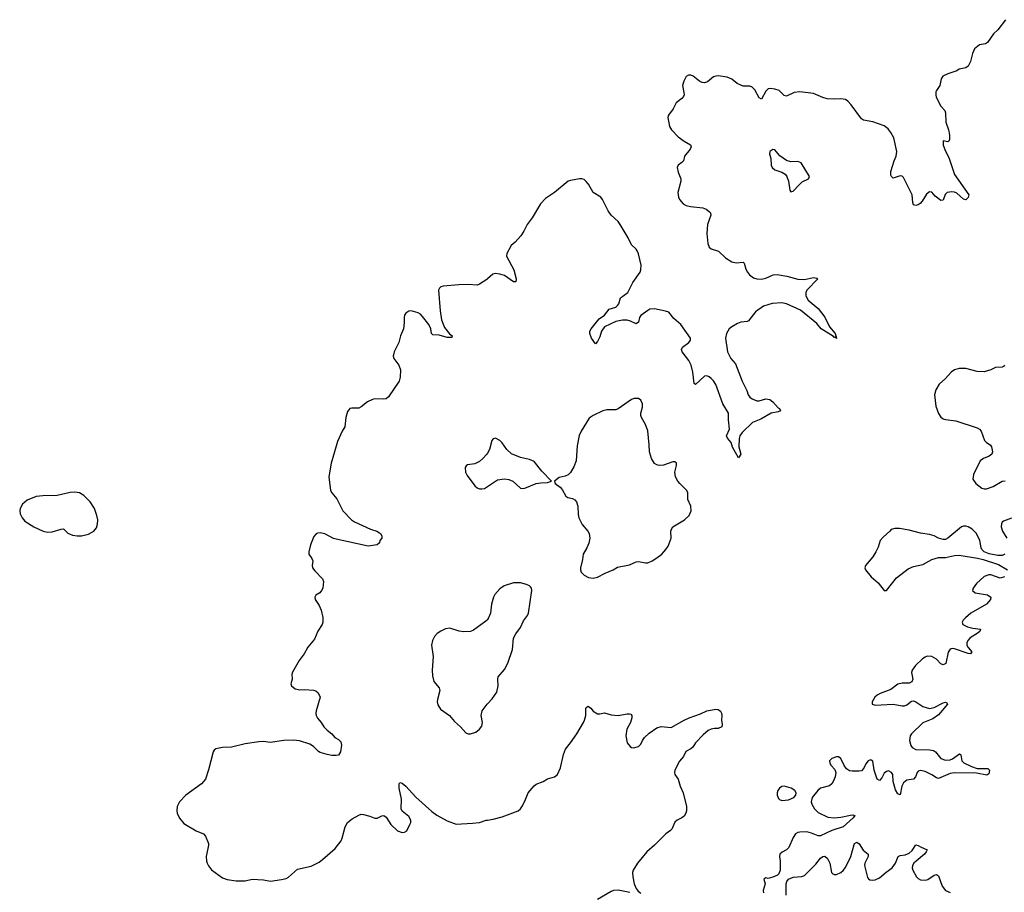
# Model space of a CAD drawing. Header units: inches. Extents: x 1678753 to 1858649, y 384643 to 522370.
# Tile 53 of 91: x 1735885 to 1744548, y 503295 to 510970. Entities that reach past the tile are written whole.
import ezdxf

# ---------------------------------------------------------------- set-up
doc = ezdxf.new("R2010")
doc.units = ezdxf.units.IN
doc.header["$MEASUREMENT"] = 0
for name, color, linetype in [('B7530', 7, 'Continuous'), ('B7540', 7, 'Continuous'), ('B7541', 7, 'Continuous')]:
    doc.layers.add(name, color=color, linetype=linetype)

msp = doc.modelspace()

# ---------------------------------------------------------------- linework, layer by layer
at = {"layer": 'B7530', "color": 6}
for points, elevation in [([(1740000, 508690.9), (1739994.1, 508685.9), (1739930, 508642.7), (1739910, 508635.3), (1739830, 508642), (1739750, 508638), (1739610, 508625.7), (1739590, 508619.1), (1739578.7, 508610), (1739569.3, 508590), (1739583.5, 508410), (1739596, 508330), (1739622.7, 508262.7), (1739666.7, 508206.7), (1739690.2, 508190), (1739686, 508174), (1739645.5, 508174.5), (1739575.5, 508195.5), (1739519.2, 508199.2), (1739508.6, 508208.6), (1739501.8, 508250), (1739483.9, 508290), (1739430, 508360.5), (1739410, 508379.1), (1739390, 508391.1), (1739330, 508409.6), (1739310, 508407.3), (1739282.8, 508390), (1739270.6, 508370), (1739266.6, 508353.4), (1739267.5, 508307.5), (1739260.9, 508250), (1739235.2, 508190), (1739220.2, 508130), (1739179.1, 508050), (1739170.2, 508010), (1739176.2, 507990), (1739220.9, 507930), (1739235.9, 507890), (1739233.4, 507826.6), (1739224.5, 507790), (1739128.5, 507651.5), (1739110, 507635.7), (1739090, 507631.8), (1739010, 507634), (1738990.1, 507629.9), (1738944.4, 507610), (1738890, 507565.1), (1738870, 507554), (1738806.9, 507553.1), (1738790, 507549.6), (1738780.2, 507539.8), (1738770, 507523.7), (1738753.4, 507470), (1738744.6, 507390), (1738721.1, 507350), (1738681.2, 507258.8), (1738653.7, 507170), (1738624.4, 507070), (1738603.8, 506950), (1738619.5, 506830), (1738630.4, 506810), (1738675.8, 506755.8), (1738729.4, 506649.4), (1738804.9, 506570), (1738832.1, 506552.1), (1738970.4, 506490), (1739028.4, 506470), (1739050, 506457.1), (1739059.6, 506450), (1739070.3, 506430), (1739070.3, 506410), (1739054.9, 506390), (1739050.3, 506369.7), (1739030.8, 506350), (1738950, 506340.2), (1738670, 506399.9), (1738647.2, 506407.2), (1738570, 506447.1), (1738530, 506455.5), (1738505.9, 506454.1), (1738492.1, 506447.9), (1738474.2, 506425.8), (1738444.4, 506350), (1738428.7, 506290), (1738428.5, 506270), (1738456.4, 506230), (1738464.4, 506210), (1738457, 506170), (1738461.3, 506150), (1738481.5, 506121.5), (1738550, 506051), (1738558.8, 506030), (1738550.8, 505970), (1738541, 505950), (1738524.7, 505930), (1738490.7, 505909.3), (1738481, 505890), (1738486, 505870), (1738518.7, 505818.7), (1738536.8, 505776.8), (1738552.1, 505712), (1738551, 505670), (1738545.4, 505650), (1738509, 505591), (1738478.9, 505521.1), (1738420.9, 505450), (1738388.4, 505391.6), (1738345.4, 505334.5), (1738284.2, 505230), (1738279, 505210), (1738281.3, 505170), (1738272, 505130), (1738277.6, 505110), (1738310, 505084), (1738350, 505076.9), (1738390, 505078.9), (1738470, 505072.3), (1738490, 505067.6), (1738510.3, 505050), (1738528.2, 505010), (1738492.8, 504890), (1738490.2, 504870), (1738493.7, 504850), (1738505.9, 504825.9), (1738538.3, 504790), (1738560.3, 504750), (1738590, 504720.8), (1738632, 504690), (1738657.7, 504657.7), (1738690, 504640.4), (1738710, 504618), (1738717, 504590), (1738708.2, 504530), (1738690, 504502.7), (1738670, 504497), (1738630, 504499.7), (1738591.7, 504508.3), (1738530, 504525.7), (1738514.3, 504534.3), (1738470, 504576.3), (1738437.4, 504597.4), (1738346.6, 504626.6), (1738293.7, 504633.7), (1738208.7, 504631.3), (1738090, 504613.5), (1738030, 504622.6), (1737990, 504619.9), (1737870, 504600.5), (1737750, 504570.7), (1737670, 504568.2), (1737610, 504555.8), (1737594.8, 504545.2), (1737586, 504530), (1737547.2, 504372.8), (1737520.2, 504290), (1737484.7, 504250), (1737347.7, 504150), (1737291.1, 504090), (1737270.9, 504050), (1737268.2, 504011.8), (1737271.4, 503990), (1737290, 503946.2), (1737330, 503901.6), (1737436.8, 503836.8), (1737503.1, 503810), (1737520.2, 503790), (1737545.6, 503725.6), (1737546.5, 503710), (1737525.6, 503610), (1737528.7, 503570), (1737535, 503550), (1737546.9, 503526.9), (1737573.6, 503493.6), (1737670, 503423.8), (1737710, 503406.8), (1737790, 503394.7), (1737870, 503395.3), (1737930.7, 503409.3), (1738030, 503404.1), (1738091.7, 503391.7), (1738190, 503407.1), (1738230, 503417.3), (1738250, 503429.5), (1738330, 503497.2), (1738450, 503526.2), (1738519.4, 503560.6), (1738550, 503582.4), (1738660.6, 503679.4), (1738713.3, 503746.7), (1738723.4, 503770), (1738750, 503870.4), (1738770, 503907.6), (1738810, 503941.1), (1738870, 503974.9), (1738890, 503981.6), (1738910, 503980.4), (1738965.4, 503965.4), (1739010, 503946), (1739030, 503947.6), (1739070, 503967.6), (1739090.2, 503970.2), (1739110, 503957.1), (1739151.1, 503891.1), (1739210, 503836.5), (1739250, 503822.3), (1739270, 503824.2), (1739290, 503835.8), (1739318.7, 503890), (1739325.4, 503910), (1739325, 503930), (1739310, 503963.1), (1739249.9, 504009.9), (1739241.4, 504030), (1739244.6, 504115.4), (1739222.5, 504210), (1739224.6, 504250), (1739230, 504259.5), (1739250, 504254.8), (1739283, 504230), (1739370, 504131.8), (1739510, 504004.4), (1739554.1, 503974.1), (1739645, 503925), (1739725.6, 503894.4), (1739870, 503902), (1739929.3, 503910), (1739990, 503928.1), (1740000, 503929.8)], 300), ([(1740000, 507157), (1739996, 507150), (1739959.2, 507110), (1739930, 507085.4), (1739890, 507063.2), (1739825.9, 507054.1), (1739813.9, 507046.1), (1739804.7, 507030), (1739807, 506990), (1739820.8, 506960.8), (1739890.8, 506870.8), (1739910, 506853.9), (1739930, 506845), (1739950, 506842.5), (1739973.8, 506846.2), (1740000, 506863.2)], 400), ([(1740000, 505694.4), (1739996.9, 505690), (1739974.2, 505670), (1739878.3, 505601.7), (1739850, 505589.6), (1739790, 505585.3), (1739751.4, 505591.4), (1739670, 505617.4), (1739630, 505612.4), (1739590, 505593.3), (1739557.2, 505570), (1739534.7, 505545.3), (1739517.1, 505510), (1739508.7, 505470), (1739523.5, 505370), (1739515, 505250), (1739518, 505198), (1739529.2, 505149.2), (1739574.4, 505094.4), (1739580.6, 505070), (1739560.4, 504990), (1739558.7, 504970), (1739563.8, 504943.8), (1739587.3, 504907.3), (1739665.5, 504850), (1739710, 504796.3), (1739762.2, 504750), (1739810, 504699), (1739830, 504690.2), (1739850, 504689.2), (1739897.3, 504702.7), (1739929.8, 504730), (1739950, 504754.9), (1739957.3, 504790), (1739946.5, 504850), (1739953, 504890), (1739997.4, 504950), (1740000, 504952.8)], 400)]:
    msp.add_lwpolyline(points, dxfattribs=dict(at, elevation=elevation))
at = {"layer": 'B7530', "color": 6, "elevation": 300}
msp.add_lwpolyline([(1736370, 506813.2), (1736330.7, 506810.7), (1736214.9, 506785.1), (1736090, 506783.5), (1736030, 506776.2), (1735950, 506744.4), (1735910.3, 506710), (1735888.3, 506671.7), (1735885.2, 506650), (1735890, 506622.8), (1735905.7, 506590), (1735930, 506560.4), (1736010, 506508.5), (1736091.9, 506471.9), (1736130, 506463.1), (1736170, 506464.4), (1736250, 506488.4), (1736270, 506490.5), (1736310, 506454.9), (1736350, 506437), (1736390, 506430.3), (1736430, 506430.4), (1736490, 506444.4), (1736538, 506470), (1736559.8, 506500.2), (1736570, 506534), (1736571.5, 506570), (1736565.3, 506610), (1736542.8, 506670), (1736505, 506730), (1736450, 506786.4), (1736410, 506808.8)], close=True, dxfattribs=at)
at = {"layer": 'B7540', "color": 6}
for points, elevation in [([(1741620, 510000), (1741678.4, 509938.4), (1741730, 509902), (1741786.3, 509870), (1741792.9, 509852.9), (1741783.7, 509830), (1741734.8, 509770), (1741725, 509730), (1741710, 509712.8), (1741677.3, 509690), (1741670.2, 509670), (1741679, 509630), (1741701.7, 509570), (1741703, 509550), (1741676.6, 509450), (1741681.5, 509410), (1741690.2, 509390), (1741721.5, 509350), (1741750, 509335), (1741786.7, 509326.7), (1741896.7, 509316.7), (1741924.3, 509304.3), (1741950, 509284.4), (1741962.8, 509270), (1741965.4, 509250), (1741935.4, 509170), (1741931.6, 509090), (1741940.3, 509000.3), (1741950.2, 508970.2), (1741970, 508955.8), (1742033.4, 508933.4), (1742094.4, 508874.4), (1742150, 508841.3), (1742190, 508832.2), (1742250, 508838.3), (1742258.9, 508830), (1742274.6, 508774.6), (1742288.9, 508748.9), (1742306.8, 508726.8), (1742340.9, 508700.9), (1742370.1, 508690.1), (1742411.9, 508688.1), (1742450, 508695.7), (1742515.4, 508724.6), (1742550, 508728.9), (1742633.7, 508713.7), (1742730, 508687.2), (1742790, 508686), (1742870, 508702), (1742898, 508698), (1742908.2, 508690), (1742810.8, 508590), (1742801, 508570), (1742801.2, 508541.2), (1742822.8, 508502.8), (1742911.1, 508431.1), (1742970, 508352.8), (1743009, 508269), (1743058.4, 508210), (1743072.3, 508170), (1743070, 508165.6), (1743056.9, 508176.9), (1743050, 508175.4), (1743043.7, 508183.7), (1742935.4, 508250), (1742899.3, 508299.3), (1742754.1, 508414.1), (1742630, 508471.9), (1742590, 508481), (1742506.1, 508473.9), (1742430, 508450.6), (1742360, 508400), (1742297.6, 508322.4), (1742284.7, 508315.3), (1742230, 508308.3), (1742201, 508299), (1742151.6, 508270), (1742126.8, 508250), (1742103.1, 508210), (1742096, 508170), (1742112.1, 508050), (1742140.9, 507990), (1742182.7, 507942.7), (1742242.7, 507790), (1742283.2, 507710), (1742295, 507670), (1742309.3, 507650), (1742330, 507634.6), (1742370, 507618.3), (1742390, 507617.6), (1742450, 507636.3), (1742484.4, 507630), (1742510, 507610.1), (1742557.1, 507557.1), (1742568.4, 507550), (1742577.3, 507530), (1742558, 507522), (1742496, 507510), (1742404.6, 507455.4), (1742333.6, 507426.4), (1742242, 507338), (1742222, 507310), (1742214.3, 507285.7), (1742213.2, 507213.2), (1742230.1, 507150), (1742210, 507115.6), (1742156.1, 507210), (1742143.6, 507250), (1742113.3, 507290), (1742103.7, 507310), (1742130.4, 507370), (1742119.7, 507450), (1742120.9, 507510), (1742072.6, 507590), (1742010, 507761), (1741990, 507793.3), (1741970, 507814.6), (1741950, 507829.8), (1741930, 507837.7), (1741910, 507834.8), (1741830, 507761), (1741818.8, 507770), (1741807.6, 507870), (1741792.2, 507932.2), (1741772.5, 507972.5), (1741714.1, 508050), (1741706.3, 508070), (1741717.1, 508090), (1741773, 508130), (1741786.1, 508150), (1741785.6, 508170), (1741701.6, 508290), (1741640.9, 508340.9), (1741596.2, 508396.2), (1741567.8, 508407.8), (1741470, 508426.5), (1741430, 508422.9), (1741410, 508413.2), (1741350.4, 508369.6), (1741337.9, 508350), (1741329.6, 508310.4), (1741310, 508295.2), (1741259.4, 508319.4), (1741230, 508328), (1741190, 508326.5), (1741130, 508314.3), (1741028.8, 508270), (1741004.4, 508230), (1740990, 508181.7), (1740970, 508138.4), (1740950, 508118.3), (1740915.9, 508170), (1740901.2, 508210), (1740902.3, 508230), (1740912.1, 508250), (1740982, 508338), (1741031.5, 508370), (1741070, 508425), (1741130, 508442.9), (1741145.1, 508454.9), (1741154.9, 508470), (1741170, 508523.1), (1741235.5, 508570), (1741280.3, 508659.7), (1741344.1, 508750), (1741351.2, 508770), (1741352.2, 508810), (1741330, 508909.7), (1741318.5, 508938.5), (1741310, 508952.6), (1741266.5, 508990), (1741238, 509050), (1741169.4, 509170), (1741150, 509196.4), (1741089.4, 509250), (1741062.1, 509290), (1741012.6, 509390), (1740997.3, 509410), (1740931.5, 509451.5), (1740890, 509522.9), (1740870, 509547.8), (1740850, 509563.2), (1740830, 509570.6), (1740810, 509569.1), (1740730, 509556.8), (1740710, 509548.9), (1740590, 509451), (1740510, 509398.7), (1740467.1, 509350), (1740392.6, 509227.4), (1740348.9, 509170), (1740320.3, 509110), (1740294.9, 509070), (1740245.5, 509014.5), (1740210, 508983.7), (1740170, 508912.3), (1740169.4, 508890), (1740233.5, 508770), (1740253.9, 508690), (1740250, 508665.4), (1740230, 508664.5), (1740150, 508720.1), (1740110, 508732.8), (1740070, 508738.3), (1740048.6, 508731.4), (1740000, 508690.9)], 300), ([(1744055.3, 510000), (1744058.4, 509990), (1744064.5, 509955.5), (1744064.8, 509915.2), (1744058.9, 509901.1), (1744050, 509895.1), (1744010, 509904), (1744010, 509867.7), (1744030, 509813.1), (1744059.4, 509759.4), (1744109.4, 509609.4), (1744234.4, 509430), (1744230, 509405.1), (1744210, 509385), (1744190, 509391.6), (1744130, 509443.1), (1744110, 509452.4), (1744084.7, 509455.3), (1744044, 509450), (1744027.3, 509432.7), (1744010, 509382), (1743990, 509381), (1743939, 509419), (1743910, 509452), (1743890, 509456.2), (1743864.1, 509435.9), (1743825.2, 509374.8), (1743806, 509354), (1743790, 509343), (1743770, 509336.9), (1743750, 509342.4), (1743743.2, 509363.2), (1743738.1, 509430), (1743661.9, 509581.9), (1743650, 509593.8), (1743630, 509596.3), (1743570, 509576.2), (1743555, 509590), (1743550, 509602.9), (1743550, 509634.4), (1743578.2, 509730), (1743595.5, 509770), (1743600.7, 509810), (1743575.5, 509930), (1743550, 509978.6), (1743532.9, 510000)], 300), ([(1744550, 507931.3), (1744541.2, 507918.8), (1744527.5, 507912.5), (1744470, 507911.2), (1744430.4, 507889.6), (1744370, 507872.9), (1744310, 507877.2), (1744210, 507902.6), (1744150, 507900.7), (1744110, 507889.9), (1744079.8, 507870), (1744030, 507815.2), (1743975.1, 507764.9), (1743944.2, 507715.8), (1743932, 507670), (1743944.6, 507570), (1743970, 507506), (1743990, 507473.5), (1744010, 507459.1), (1744030, 507452.8), (1744120.5, 507440.5), (1744310, 507381.7), (1744328.8, 507368.8), (1744343.5, 507350), (1744372.3, 507270), (1744390, 507250.2), (1744422.6, 507230), (1744433.9, 507213.9), (1744443.2, 507170), (1744437.1, 507150), (1744414.4, 507130), (1744364, 507110), (1744336.3, 507090), (1744276.9, 506970), (1744271.4, 506930), (1744296.9, 506890), (1744349.1, 506849.1), (1744370, 506843.2), (1744390, 506843.9), (1744450, 506864.8), (1744530, 506911.5), (1744553.9, 506913.9)], 400), ([(1740000, 506863.2), (1740090, 506921.5), (1740150, 506931.1), (1740190, 506925.5), (1740223.6, 506910), (1740290, 506851), (1740310, 506846), (1740330, 506848.8), (1740430, 506890.2), (1740470, 506897.6), (1740530, 506899.5), (1740564, 506910), (1740478.3, 506998.3), (1740410, 507083.5), (1740370, 507101.1), (1740290, 507119.5), (1740211.4, 507151.4), (1740170, 507188.8), (1740130, 507247.7), (1740110, 507269), (1740070, 507288.1), (1740050, 507284.7), (1740038.2, 507270), (1740018.9, 507190), (1740000, 507157)], 400), ([(1744610, 506585.1), (1744540.8, 506559.2), (1744528.4, 506550), (1744523.2, 506536.8), (1744521.4, 506510), (1744532.1, 506470), (1744569.5, 506410)], 400), ([(1744551.3, 506268.7), (1744530, 506258.6), (1744490, 506256.5), (1744413.2, 506273.2), (1744369.6, 506290), (1744350, 506309.6), (1744343.7, 506323.7), (1744330.9, 506390), (1744302.1, 506450), (1744264.2, 506490), (1744230, 506509.9), (1744210, 506516.1), (1744190, 506516.5), (1744170, 506508.9), (1744050, 506409.8), (1744030, 506398.9), (1744010, 506397), (1743970, 506408.4), (1743930, 506429.9), (1743890, 506442.2), (1743810, 506455.2), (1743710, 506480.7), (1743626.1, 506493.9), (1743584.3, 506495.7), (1743553.4, 506486.6), (1743541.6, 506470), (1743480.5, 506419.5), (1743455, 506390), (1743437.8, 506330), (1743418.5, 506290), (1743390, 506245.3), (1743325.7, 506170), (1743320.3, 506150), (1743327.6, 506130), (1743377.1, 506070), (1743437.9, 506017.9), (1743490, 505950.3), (1743510, 505948.1), (1743598.6, 506061.4), (1743700.5, 506139.5), (1743750, 506162.1), (1743830, 506177.9), (1743910, 506222.3), (1743970, 506240.6), (1744030, 506240.9), (1744110, 506257.9), (1744150, 506259.5), (1744313.1, 506233.1), (1744361.8, 506221.8), (1744496.8, 506176.8), (1744574.9, 506130)], 400), ([(1744550.5, 506070), (1744510, 506057.8), (1744430, 506086.1), (1744410, 506086.5), (1744370, 506072.6), (1744303.2, 506010), (1744273.4, 505970), (1744268.2, 505950), (1744290.2, 505930.3), (1744400.7, 505910), (1744430.2, 505890), (1744426.5, 505870), (1744390.7, 505830), (1744252.9, 505750), (1744205.4, 505710), (1744186.4, 505690), (1744176.3, 505670), (1744182.4, 505650), (1744225.2, 505630), (1744270, 505617), (1744338, 505610), (1744332.8, 505590), (1744309.5, 505570), (1744248.1, 505531.9), (1744225.4, 505510), (1744217.7, 505490), (1744218.4, 505470), (1744228.7, 505448.7), (1744262.2, 505410), (1744250, 505393.7), (1744230, 505395), (1744110, 505436.9), (1744090, 505438.5), (1744070, 505433.6), (1744052.8, 505407.2), (1744032.6, 505307.4), (1744010, 505295.2), (1743990, 505303.6), (1743950, 505346.9), (1743911.3, 505370), (1743870, 505371.5), (1743850, 505363.7), (1743829.2, 505350), (1743765.6, 505290), (1743736.3, 505250), (1743732.1, 505227.9), (1743742.9, 505170), (1743734.9, 505145.1), (1743710, 505135.3), (1743650, 505135.7), (1743610, 505125.6), (1743550, 505079.6), (1743455.7, 505044.3), (1743430.5, 505029.5), (1743409.2, 505010), (1743385.5, 504970), (1743386.4, 504950), (1743410, 504941.6), (1743570, 504949.8), (1743650, 504935), (1743670, 504936.3), (1743690, 504944.6), (1743730, 504976.4), (1743750, 504979.2), (1743770, 504970.4), (1743830, 504929.7), (1743890, 504910.7), (1743930, 504919.1), (1744010, 504961.5), (1744030, 504966.4), (1744041.7, 504961.7), (1744047.2, 504950), (1743970, 504854.9), (1743917.8, 504822.2), (1743830, 504785.9), (1743730.1, 504690), (1743720.3, 504670), (1743714.8, 504630), (1743725.1, 504585.1), (1743736.4, 504570), (1743770, 504551.4), (1743890, 504549.1), (1743923.4, 504543.4), (1743942.7, 504530), (1743990, 504472.7), (1744030, 504457.1), (1744070, 504459.5), (1744091.5, 504468.5), (1744152.4, 504512.4), (1744164.6, 504504.6), (1744174.2, 504450), (1744192.6, 504432.6), (1744260.3, 504400.3), (1744310, 504385.1), (1744403, 504383), (1744417.7, 504370), (1744410, 504338), (1744393.7, 504326.3), (1744302.8, 504342.8), (1744110, 504346.7), (1744070, 504338.7), (1743970, 504296.1), (1743950, 504302.5), (1743909.5, 504329.5), (1743850, 504357.7), (1743810, 504365.7), (1743790, 504359.3), (1743779.8, 504350), (1743766.4, 504310), (1743750, 504290.4), (1743690, 504280.1), (1743661.4, 504258.6), (1743646.1, 504230), (1743630, 504153.3), (1743610, 504162.2), (1743590, 504195.4), (1743570.8, 504270), (1743565.6, 504330), (1743556.4, 504350), (1743530, 504363.2), (1743510, 504358.9), (1743490, 504342.5), (1743470, 504301.6), (1743450, 504279.1), (1743430, 504289.8), (1743401.7, 504370), (1743390, 504448.3), (1743376.9, 504456.9), (1743370, 504459.9), (1743350, 504452.2), (1743330, 504424.7), (1743312.1, 504387.9), (1743290, 504364.5), (1743270, 504359.6), (1743210, 504361.9), (1743184.7, 504364.7), (1743160, 504380), (1743137.4, 504410), (1743110, 504471.9), (1743090, 504486.5), (1743070, 504487), (1743030, 504472.7), (1743010.2, 504450), (1743012.3, 504430), (1743024.5, 504410), (1743056, 504376), (1743065.5, 504350), (1743059.4, 504310), (1743043.1, 504270), (1743031.1, 504248.9), (1743010, 504230.8), (1742931.8, 504210), (1742906.7, 504190), (1742858.2, 504130), (1742848.4, 504091.6), (1742854, 504070), (1742878, 504030), (1742910, 503997.8), (1742996, 503956), (1743051, 503951), (1743110, 503956.6), (1743194.8, 503974.8), (1743215.5, 503975.5), (1743232.4, 503970), (1743219, 503950), (1743130.4, 503869.6), (1743030, 503838.2), (1742930, 503791.7), (1742910, 503792.6), (1742850, 503816), (1742810, 503825.5), (1742750, 503825.4), (1742730, 503821.5), (1742710.2, 503810), (1742690, 503778.5), (1742650.6, 503689.4), (1742630, 503668.3), (1742592.3, 503647.7), (1742573.5, 503630), (1742569.5, 503610), (1742575.4, 503570), (1742575.2, 503490), (1742563.1, 503456.9), (1742552.8, 503447.2), (1742510, 503426.8), (1742470, 503417), (1742450, 503421), (1742432.4, 503410), (1742443.7, 503370), (1742427.1, 503310), (1742430, 503289.1)], 400), ([(1740000, 504952.8), (1740042.5, 504997.5), (1740083.7, 505056.3), (1740096.1, 505110), (1740090.5, 505170), (1740094.5, 505190), (1740150, 505255), (1740179.9, 505310), (1740220.4, 505430), (1740229.5, 505530.5), (1740250.4, 505569.6), (1740290, 505622.8), (1740317.3, 505682.7), (1740352.9, 505730), (1740362.7, 505750), (1740390.7, 505950.7), (1740388, 505970), (1740380.6, 505980.6), (1740370.7, 505990.7), (1740343, 506003), (1740290, 506016.8), (1740230, 506016.3), (1740148.3, 505991.7), (1740110, 505965.3), (1740066.2, 505913.8), (1740053.2, 505890), (1740036.3, 505830), (1740026.4, 505750), (1740011.1, 505710), (1740000, 505694.4)], 400), ([(1740000, 503929.8), (1740050, 503938.2), (1740130, 503959.2), (1740270, 504012.1), (1740291.5, 504028.5), (1740310, 504056.5), (1740336.1, 504110), (1740358.3, 504170), (1740410, 504230.2), (1740430, 504245.2), (1740490, 504270.2), (1740530, 504293.1), (1740591.6, 504310), (1740615.3, 504330), (1740643.5, 504390), (1740670, 504507.3), (1740687.2, 504552.8), (1740731.6, 504608.4), (1740787.6, 504690), (1740845.6, 504790), (1740855.6, 504810), (1740865.6, 504850), (1740867.4, 504912.6), (1740870, 504920.7), (1740887.2, 504932.8), (1740910, 504915.8), (1740929.1, 504889.1), (1740970, 504865.5), (1740990, 504864), (1741030, 504874), (1741090, 504855.3), (1741150, 504850.3), (1741230, 504865.3), (1741250, 504866), (1741261.1, 504861.1), (1741270.3, 504850.3), (1741271.6, 504830), (1741258.5, 504790), (1741228, 504730), (1741219, 504670), (1741230.4, 504610), (1741256.7, 504576.7), (1741268.9, 504568.9), (1741286.7, 504566.7), (1741330, 504578.9), (1741350, 504599), (1741363.2, 504630), (1741383.3, 504656.7), (1741424.1, 504695.9), (1741490, 504740.7), (1741530, 504752.2), (1741615.3, 504744.7), (1741730, 504808.8), (1741776, 504830), (1741875.3, 504864.7), (1741930, 504891.5), (1742010, 504906.8), (1742030, 504904), (1742050, 504887.3), (1742058.7, 504870), (1742061.7, 504850), (1742058.4, 504810), (1742065.3, 504770), (1742062.4, 504750), (1742030, 504735.8), (1741996.5, 504736.5), (1741969.1, 504730.9), (1741943.1, 504716.9), (1741899.1, 504680.9), (1741832, 504610), (1741808.7, 504571.3), (1741790, 504555.6), (1741747.1, 504532.9), (1741724.9, 504490), (1741691.3, 504448.7), (1741648.9, 504370), (1741644.9, 504350), (1741648.2, 504330), (1741678, 504290), (1741696.3, 504230), (1741723, 504170), (1741750.4, 504050.4), (1741752.3, 504012.3), (1741747, 503990), (1741730, 503965.7), (1741710, 503949.8), (1741670, 503928.7), (1741650, 503911.1), (1741621.2, 503850), (1741610, 503837.6), (1741570, 503809.8), (1741471.4, 503710), (1741402.1, 503650), (1741319.3, 503550), (1741282.3, 503490), (1741277, 503470), (1741279.5, 503430), (1741291.6, 503370), (1741308.3, 503328.3), (1741325.9, 503305.9), (1741348.5, 503288.5)], 300), ([(1742629.8, 503270), (1742629.2, 503370), (1742634, 503390), (1742647.9, 503410), (1742690, 503427.9), (1742765.4, 503434.6), (1742790, 503444.1), (1742890, 503542), (1742930, 503595.2), (1742950, 503610.1), (1742970, 503611.9), (1742992.5, 503592.5), (1743011.6, 503550), (1743028.3, 503470), (1743038.6, 503458.6), (1743050, 503451.5), (1743070, 503452), (1743110, 503470.2), (1743130, 503487.2), (1743150, 503513), (1743197.3, 503610), (1743225.3, 503714.7), (1743230, 503723.2), (1743250, 503734.7), (1743270, 503722.2), (1743306.1, 503666.1), (1743350.1, 503630), (1743351.2, 503610), (1743321.3, 503550), (1743318.4, 503530), (1743344.8, 503424.8), (1743352.9, 503412.9), (1743365.9, 503405.9), (1743390, 503401.9), (1743410, 503404.3), (1743450, 503422.4), (1743508.2, 503471.8), (1743561.7, 503510), (1743589, 503550), (1743613.5, 503610), (1743630, 503618.5), (1743674.9, 503625.1), (1743710, 503639.9), (1743737.4, 503662.6), (1743770, 503713.4), (1743790, 503707.4), (1743810, 503694.6), (1743870.2, 503670), (1743861.6, 503650), (1743844.3, 503630), (1743772.1, 503570), (1743752.1, 503550), (1743740.4, 503530), (1743737.9, 503510), (1743742.5, 503490), (1743773.8, 503430), (1743790, 503415.2), (1743810, 503405.4), (1743850, 503401.3), (1743873.5, 503406.5), (1743930, 503446), (1743951.2, 503451.2), (1743970, 503440.4), (1744000.1, 503350), (1744031.6, 503311.6), (1744070, 503292.5)], 400), ([(1741253.1, 503293.1), (1741150, 503315.2), (1741110, 503310.4), (1741090, 503302.1), (1740969.6, 503230.4)], 300)]:
    msp.add_lwpolyline(points, dxfattribs=dict(at, elevation=elevation))
at = {"layer": 'B7540', "color": 6, "elevation": 400}
for points in [[(1742510, 509829.7), (1742485.2, 509810), (1742482.3, 509790), (1742492.6, 509750), (1742496.6, 509690), (1742506.1, 509670), (1742530, 509648.5), (1742590.1, 509630.1), (1742620.1, 509610), (1742634.5, 509590), (1742648.9, 509550), (1742660.2, 509470), (1742670, 509455.3), (1742690, 509461.5), (1742741.4, 509518.6), (1742770, 509543.1), (1742824, 509570), (1742833.2, 509590), (1742760.5, 509710), (1742730, 509721.8), (1742670, 509721.2), (1742630, 509731.7), (1742572.2, 509772.2), (1742530, 509824.7)], [(1741290, 507638.4), (1741266.3, 507630), (1741150, 507546.4), (1741130, 507539.9), (1741050, 507537.2), (1741016.5, 507530), (1740930.1, 507489.9), (1740894.2, 507465.8), (1740824.5, 507350), (1740808, 507312), (1740790, 507222), (1740781.6, 507090), (1740761.8, 507038.2), (1740730, 506988.7), (1740710, 506966), (1740685.4, 506954.6), (1740630, 506942.6), (1740590.7, 506910), (1740596.3, 506890), (1740638.9, 506858.9), (1740657.9, 506837.9), (1740690, 506778.9), (1740708.2, 506768.2), (1740750, 506759.2), (1740770, 506747.2), (1740783.3, 506730), (1740796.8, 506690), (1740798, 506618), (1740804.3, 506590), (1740834, 506530), (1740884.3, 506470), (1740895.9, 506450), (1740901.5, 506410), (1740893.2, 506366.8), (1740875.7, 506324.3), (1740842.7, 506270), (1740838, 506222), (1740819.6, 506150), (1740818.6, 506130), (1740825.4, 506110), (1740850, 506083.2), (1740890, 506063.5), (1740930, 506057.1), (1740970, 506066.4), (1741036.8, 506103.2), (1741105.2, 506130), (1741144.2, 506155.8), (1741250, 506176.2), (1741310, 506202), (1741330, 506205), (1741390, 506191.5), (1741410, 506194.1), (1741450, 506210.2), (1741490, 506235.8), (1741533.6, 506270), (1741570, 506310.2), (1741590, 506340.3), (1741616.6, 506410), (1741615.2, 506470), (1741619.5, 506490), (1741631.4, 506508.6), (1741734.7, 506570), (1741773.8, 506610), (1741792.1, 506650), (1741789.5, 506690), (1741764, 506750), (1741762.7, 506810), (1741756, 506830), (1741691.8, 506890), (1741676.1, 506910), (1741655.5, 506950), (1741650.4, 506990), (1741664, 507050), (1741662.7, 507070), (1741650, 507081.4), (1741630, 507080.6), (1741550, 507052.7), (1741510, 507047.9), (1741490, 507053.6), (1741470, 507067.4), (1741443, 507110), (1741425.9, 507170), (1741424, 507230), (1741410, 507354.3), (1741392.1, 507410), (1741357, 507470), (1741350.7, 507490), (1741351.1, 507510), (1741363.4, 507563.4), (1741363.2, 507590), (1741350, 507623.8), (1741330, 507637.4)], [(1742611.8, 504228.2), (1742590, 504224.6), (1742570, 504211.8), (1742554.4, 504190), (1742548.2, 504170), (1742548.4, 504150), (1742560.7, 504120.7), (1742570.1, 504110.1), (1742590, 504103.9), (1742650, 504109.1), (1742695.1, 504130), (1742714.2, 504150), (1742715.8, 504170), (1742704.5, 504190), (1742671.5, 504211.5)]]:
    msp.add_lwpolyline(points, close=True, dxfattribs=at)
at = {"layer": 'B7541', "color": 6, "elevation": 300}
for points in [[(1744557.8, 510970), (1744490, 510882.2), (1744453.8, 510846.2), (1744400.8, 510770), (1744382.2, 510757.8), (1744330, 510747.8), (1744286.1, 510713.9), (1744266.8, 510673.2), (1744250, 510600.9), (1744230, 510560.5), (1744210, 510546), (1744150, 510536.2), (1744130, 510520.9), (1744050, 510493.3), (1744007.5, 510472.5), (1743992, 510450), (1743980.4, 510390), (1743951.3, 510348.7), (1743945.8, 510334.2), (1743944.2, 510310), (1743948.7, 510288.7), (1743989.1, 510210), (1744023.2, 510170), (1744031.1, 510151.1), (1744033.6, 510070), (1744055.3, 510000)], [(1743532.9, 510000), (1743524.9, 510010), (1743490, 510037.2), (1743390, 510072.3), (1743310, 510085.6), (1743290, 510097.6), (1743201.5, 510221.5), (1743170, 510254), (1743150, 510267.2), (1743110, 510274.1), (1743049.6, 510270.4), (1742990, 510273.2), (1742950, 510284.3), (1742870, 510319.9), (1742750, 510335.9), (1742699.6, 510330), (1742630, 510298.8), (1742610, 510304.2), (1742566.5, 510346.5), (1742530, 510359.6), (1742490, 510365.9), (1742470, 510360.7), (1742450, 510342.7), (1742410, 510270.6), (1742390, 510281.4), (1742352.9, 510352.9), (1742330, 510377.9), (1742310, 510385.6), (1742250, 510386.1), (1742230, 510392.8), (1742198.1, 510410), (1742150, 510447.2), (1742110, 510465), (1742030, 510475.5), (1742010, 510474.4), (1741990, 510466.7), (1741937.5, 510422.5), (1741910, 510414.7), (1741890, 510417.2), (1741867.6, 510427.6), (1741810, 510472.3), (1741790, 510482), (1741770, 510482.9), (1741750.1, 510469.9), (1741742.4, 510457.6), (1741727.5, 510430), (1741716.8, 510390), (1741729.4, 510330), (1741730.2, 510310), (1741725, 510295), (1741710, 510276), (1741661.3, 510238.7), (1741633.5, 510186.5), (1741592.4, 510130), (1741587.3, 510110), (1741602, 510030), (1741620, 510000)]]:
    msp.add_lwpolyline(points, dxfattribs=at)

doc.saveas('drawing.dxf')
